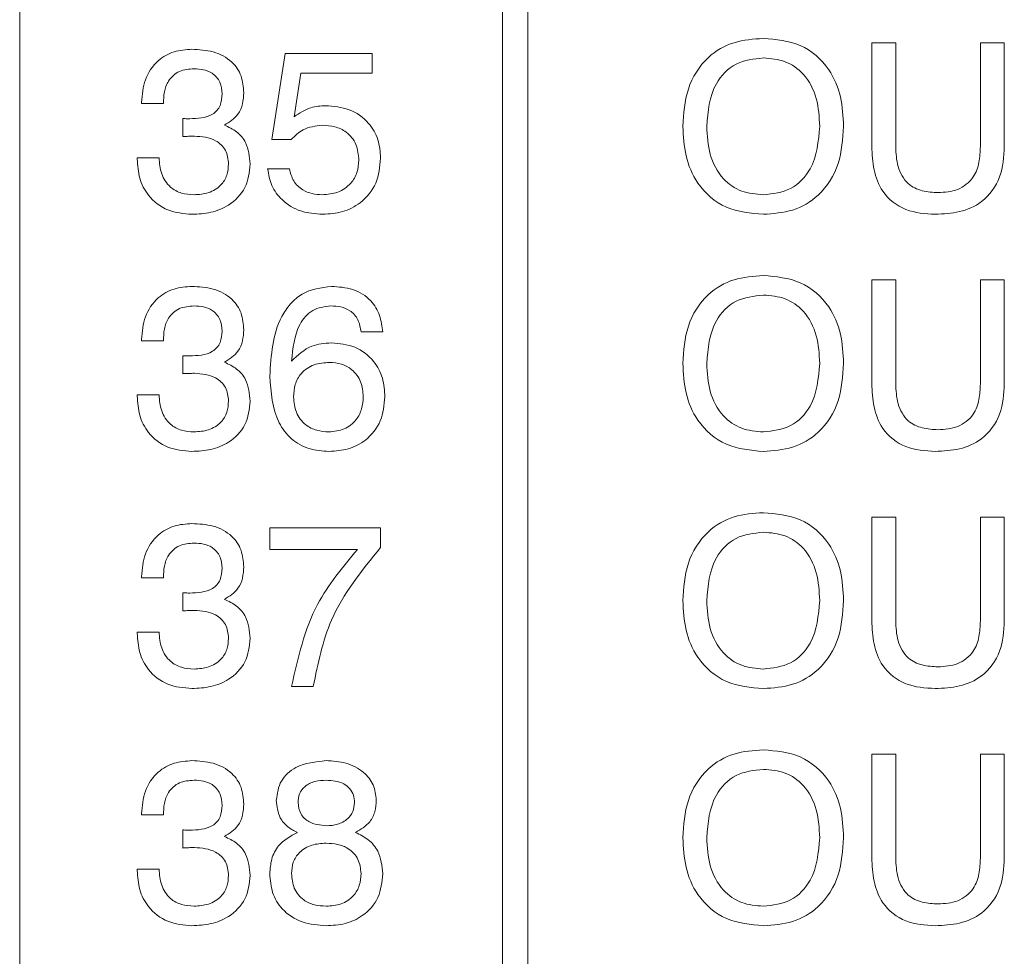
# Model space of a CAD drawing. Header units: millimetres. Extents: x 22 to 278, y 61 to 167.
# Tile 28 of 148: x 106.56 to 112.37, y 107.07 to 112.6. Entities that reach past the tile are written whole.
import ezdxf

# ---------------------------------------------------------------- set-up
doc = ezdxf.new("R2010")
doc.units = ezdxf.units.MM
doc.layers.get('0').update_dxf_attribs({"lineweight": 15})

msp = doc.modelspace()

# ---------------------------------------------------------------- linework, layer by layer
for p, q in [((106.5564, 129.6611), (106.5564, 98.3111)), ((109.4064, 98.3111), (109.4064, 129.6611)), ((109.5564, 129.6611), (109.5564, 98.3111)), ((111.5858, 112.4611), (111.7269, 112.4611)), ((111.5858, 111.8491), (111.5858, 112.4611)), ((111.7269, 112.4611), (111.7269, 111.8477)), ((112.2269, 112.4611), (112.3679, 112.4611)), ((112.2269, 111.8477), (112.2269, 112.4611)), ((112.3679, 112.4611), (112.3679, 111.8491)), ((108.0455, 111.889), (108.1238, 112.397)), ((108.1238, 112.397), (108.6366, 112.397)), ((108.6366, 112.397), (108.6366, 112.2816)), ((108.2161, 112.2816), (108.1773, 112.0246)), ((108.6366, 112.2816), (108.2161, 112.2816)), ((107.2762, 112.1021), (107.2762, 112.1089)), ((107.4044, 112.1021), (107.2762, 112.1021)), ((107.519, 111.9068), (107.5196, 112.0136)), ((107.5236, 111.9074), (107.519, 111.9068)), ((108.1588, 111.889), (108.0455, 111.889)), ((107.2506, 111.7816), (107.3788, 111.7816)), ((107.2506, 111.7746), (107.2506, 111.7816)), ((108.0198, 111.7167), (108.148, 111.7167)), ((111.5858, 111.0611), (111.7269, 111.0611)), ((111.5858, 110.4491), (111.5858, 111.0611)), ((111.7269, 111.0611), (111.7269, 110.4477)), ((112.2269, 111.0611), (112.3679, 111.0611)), ((112.2269, 110.4477), (112.2269, 111.0611)), ((112.3679, 111.0611), (112.3679, 110.4491)), ((108.6993, 110.7534), (108.5711, 110.7534)), ((107.2762, 110.7021), (107.2762, 110.7089)), ((107.4044, 110.7021), (107.2762, 110.7021)), ((107.519, 110.5068), (107.5196, 110.6136)), ((107.5236, 110.5074), (107.519, 110.5068)), ((107.2506, 110.3816), (107.3788, 110.3816)), ((107.2506, 110.3746), (107.2506, 110.3816)), ((111.5858, 109.6611), (111.7269, 109.6611)), ((111.5858, 109.0491), (111.5858, 109.6611)), ((111.7269, 109.6611), (111.7269, 109.0477)), ((112.2269, 109.6611), (112.3679, 109.6611)), ((112.2269, 109.0477), (112.2269, 109.6611)), ((112.3679, 109.6611), (112.3679, 109.0491)), ((108.0326, 109.597), (108.6865, 109.597)), ((108.0326, 109.4688), (108.0326, 109.597)), ((108.6865, 109.597), (108.6865, 109.4804)), ((108.5497, 109.4688), (108.0326, 109.4688)), ((107.2762, 109.3021), (107.2762, 109.3089)), ((107.4044, 109.3021), (107.2762, 109.3021)), ((107.519, 109.1068), (107.5196, 109.2136)), ((107.5236, 109.1074), (107.519, 109.1068)), ((107.2506, 108.9816), (107.3788, 108.9816)), ((107.2506, 108.9746), (107.2506, 108.9816)), ((108.2891, 108.6611), (108.1608, 108.6611)), ((111.5858, 108.2611), (111.7269, 108.2611)), ((111.5858, 107.6491), (111.5858, 108.2611)), ((111.7269, 108.2611), (111.7269, 107.6477)), ((112.2269, 108.2611), (112.3679, 108.2611)), ((112.2269, 107.6477), (112.2269, 108.2611)), ((112.3679, 108.2611), (112.3679, 107.6491)), ((107.2762, 107.9021), (107.2762, 107.9089)), ((107.4044, 107.9021), (107.2762, 107.9021)), ((107.519, 107.7068), (107.5196, 107.8136)), ((107.5236, 107.7074), (107.519, 107.7068)), ((107.2506, 107.5816), (107.3788, 107.5816)), ((107.2506, 107.5746), (107.2506, 107.5816))]:
    msp.add_line(p, q)
for points, knots in [([(110.4705, 111.9675), (110.4752, 112.0423), (110.4848, 112.1914), (110.5988, 112.3758), (110.7697, 112.4748), (110.887, 112.4827), (110.9458, 112.4867)], [0, 0, 0, 0, 0.280656, 0.559563, 0.779404, 1, 1, 1, 1]), ([(110.9458, 112.4867), (111.0209, 112.4802), (111.1708, 112.4671), (111.336, 112.3223), (111.4102, 112.143), (111.4162, 112.0261), (111.4192, 111.9675)], [0, 0, 0, 0, 0.2799495, 0.5584674, 0.7789101, 1, 1, 1, 1]), ([(107.2762, 112.1089), (107.2797, 112.1547), (107.2865, 112.246), (107.3612, 112.3553), (107.4654, 112.415), (107.5372, 112.4201), (107.5731, 112.4226)], [0, 0, 0, 0, 0.280391, 0.559399, 0.779365, 1, 1, 1, 1]), ([(107.5731, 112.4226), (107.6154, 112.4204), (107.6997, 112.416), (107.8079, 112.3598), (107.8712, 112.2665), (107.8763, 112.2), (107.8788, 112.1666)], [0, 0, 0, 0, 0.280903, 0.56016, 0.779706, 1, 1, 1, 1]), ([(110.9458, 112.3713), (110.8899, 112.3653), (110.7782, 112.3534), (110.6307, 112.1999), (110.6188, 112.0557), (110.6115, 111.9675)], [0, 0, 0, 0, 0.280387, 0.559941, 1, 1, 1, 1]), ([(111.2782, 111.9675), (111.2752, 112.0229), (111.2692, 112.1333), (111.1973, 112.2754), (111.0768, 112.3607), (110.9895, 112.3678), (110.9458, 112.3713)], [0, 0, 0, 0, 0.28094, 0.560286, 0.779784, 1, 1, 1, 1]), ([(107.5853, 112.3072), (107.5558, 112.3051), (107.497, 112.3007), (107.432, 112.2429), (107.4074, 112.1709), (107.4054, 112.125), (107.4044, 112.1021)], [0, 0, 0, 0, 0.280224, 0.558001, 0.778617, 1, 1, 1, 1]), ([(107.7506, 112.1588), (107.7487, 112.1826), (107.7449, 112.2302), (107.6985, 112.2828), (107.641, 112.3046), (107.6039, 112.3063), (107.5853, 112.3072)], [0, 0, 0, 0, 0.279973, 0.558282, 0.778793, 1, 1, 1, 1]), ([(107.8788, 112.1666), (107.8775, 112.1445), (107.8749, 112.1003), (107.8437, 112.0246), (107.7945, 111.9936), (107.7646, 111.9747)], [0, 0, 0, 0, 0.281418, 0.562234, 1, 1, 1, 1]), ([(107.5597, 112.0124), (107.5827, 112.0131), (107.6288, 112.0144), (107.6859, 112.0305), (107.7222, 112.0601), (107.7466, 112.1004), (107.749, 112.1355), (107.7506, 112.1588)], [0, 0, 0, 0, 0.250796, 0.500532, 0.62557, 0.750579, 1, 1, 1, 1]), ([(108.1773, 112.0246), (108.2086, 112.0459), (108.2646, 112.0839), (108.3319, 112.0876), (108.3616, 112.0893)], [0, 0, 0, 0, 0.558768, 1, 1, 1, 1]), ([(108.3616, 112.0893), (108.4091, 112.0856), (108.5041, 112.0781), (108.6162, 111.9987), (108.6785, 111.8908), (108.6838, 111.8163), (108.6865, 111.779)], [0, 0, 0, 0, 0.280328, 0.559443, 0.779442, 1, 1, 1, 1]), ([(107.5196, 112.0136), (107.5271, 112.0132), (107.5404, 112.0124), (107.5538, 112.0124), (107.5597, 112.0124)], [0, 0, 0, 0, 0.5599977, 1, 1, 1, 1]), ([(107.7646, 111.9747), (107.7899, 111.9632), (107.8403, 111.9403), (107.9055, 111.8608), (107.9128, 111.7891), (107.9173, 111.7453)], [0, 0, 0, 0, 0.280899, 0.561106, 1, 1, 1, 1]), ([(108.3429, 111.9739), (108.303, 111.9694), (108.2316, 111.9614), (108.1811, 111.9111), (108.1588, 111.889)], [0, 0, 0, 0, 0.559183, 1, 1, 1, 1]), ([(108.5583, 111.7684), (108.5555, 111.8001), (108.5501, 111.8633), (108.4918, 111.9349), (108.4171, 111.9695), (108.3677, 111.9724), (108.3429, 111.9739)], [0, 0, 0, 0, 0.280047, 0.558892, 0.779158, 1, 1, 1, 1]), ([(110.9458, 111.4483), (110.8706, 111.4548), (110.7206, 111.468), (110.5545, 111.6123), (110.4798, 111.7917), (110.4736, 111.9088), (110.4705, 111.9675)], [0, 0, 0, 0, 0.2799747, 0.5585368, 0.7789397, 1, 1, 1, 1]), ([(110.6115, 111.9675), (110.6145, 111.912), (110.6206, 111.8013), (110.6935, 111.6593), (110.8145, 111.5741), (110.902, 111.5671), (110.9458, 111.5636)], [0, 0, 0, 0, 0.280915, 0.560221, 0.779754, 1, 1, 1, 1]), ([(111.4192, 111.9675), (111.4145, 111.8928), (111.4051, 111.744), (111.2918, 111.5597), (111.1216, 111.4604), (111.0045, 111.4523), (110.9458, 111.4483)], [0, 0, 0, 0, 0.280679, 0.559635, 0.779405, 1, 1, 1, 1]), ([(110.9458, 111.5636), (111.0016, 111.5697), (111.113, 111.5819), (111.259, 111.7359), (111.2709, 111.8796), (111.2782, 111.9675)], [0, 0, 0, 0, 0.280273, 0.559939, 1, 1, 1, 1]), ([(107.5877, 111.9098), (107.5758, 111.9095), (107.5544, 111.909), (107.533, 111.9079), (107.5236, 111.9074)], [0, 0, 0, 0, 0.559986, 1, 1, 1, 1]), ([(107.7891, 111.7461), (107.7861, 111.7739), (107.7802, 111.8293), (107.7028, 111.9012), (107.6314, 111.9065), (107.5877, 111.9098)], [0, 0, 0, 0, 0.280253, 0.559686, 1, 1, 1, 1]), ([(111.9602, 111.4483), (111.901, 111.4519), (111.7832, 111.4591), (111.6456, 111.5666), (111.5922, 111.7109), (111.588, 111.803), (111.5858, 111.8491)], [0, 0, 0, 0, 0.280565, 0.558332, 0.778736, 1, 1, 1, 1]), ([(111.7269, 111.8477), (111.7286, 111.8081), (111.732, 111.7293), (111.7874, 111.6263), (111.8831, 111.5813), (111.9452, 111.5781), (111.9763, 111.5765)], [0, 0, 0, 0, 0.281156, 0.559289, 0.779022, 1, 1, 1, 1]), ([(112.3679, 111.8491), (112.3642, 111.7876), (112.357, 111.6652), (112.252, 111.5184), (112.1041, 111.4554), (112.0083, 111.4506), (111.9602, 111.4483)], [0, 0, 0, 0, 0.28063, 0.558736, 0.77891, 1, 1, 1, 1]), ([(111.9763, 111.5765), (112.0162, 111.5788), (112.0957, 111.5835), (112.1882, 111.6568), (112.2227, 111.7546), (112.2255, 111.8166), (112.2269, 111.8477)], [0, 0, 0, 0, 0.280597, 0.558183, 0.778693, 1, 1, 1, 1]), ([(107.5729, 111.4483), (107.5242, 111.4524), (107.4271, 111.4607), (107.3153, 111.5473), (107.2577, 111.6603), (107.253, 111.7364), (107.2506, 111.7746)], [0, 0, 0, 0, 0.280115, 0.559017, 0.779197, 1, 1, 1, 1]), ([(107.3788, 111.7816), (107.3815, 111.7498), (107.387, 111.6864), (107.4365, 111.6082), (107.5105, 111.5684), (107.5605, 111.5652), (107.5855, 111.5636)], [0, 0, 0, 0, 0.280691, 0.559402, 0.779276, 1, 1, 1, 1]), ([(108.3415, 111.5636), (108.3731, 111.5661), (108.436, 111.571), (108.5104, 111.6233), (108.5528, 111.6942), (108.5565, 111.7436), (108.5583, 111.7684)], [0, 0, 0, 0, 0.28028, 0.559528, 0.779473, 1, 1, 1, 1]), ([(108.6865, 111.779), (108.6817, 111.7287), (108.6721, 111.6282), (108.5793, 111.5154), (108.4629, 111.456), (108.3841, 111.4508), (108.3447, 111.4483)], [0, 0, 0, 0, 0.279853, 0.558986, 0.77924, 1, 1, 1, 1]), ([(107.9173, 111.7453), (107.9118, 111.697), (107.901, 111.6005), (107.801, 111.5006), (107.6859, 111.4542), (107.6106, 111.4502), (107.5729, 111.4483)], [0, 0, 0, 0, 0.279361, 0.558332, 0.778914, 1, 1, 1, 1]), ([(107.5855, 111.5636), (107.6145, 111.5655), (107.6724, 111.5692), (107.744, 111.6125), (107.7842, 111.6778), (107.7874, 111.7233), (107.7891, 111.7461)], [0, 0, 0, 0, 0.280656, 0.559744, 0.779511, 1, 1, 1, 1]), ([(108.3447, 111.4483), (108.301, 111.4514), (108.2136, 111.4578), (108.1066, 111.5229), (108.0377, 111.6148), (108.0258, 111.6827), (108.0198, 111.7167)], [0, 0, 0, 0, 0.280338, 0.559784, 0.779725, 1, 1, 1, 1]), ([(108.148, 111.7167), (108.1545, 111.6919), (108.1673, 111.6425), (108.2208, 111.5918), (108.2818, 111.5671), (108.3216, 111.5648), (108.3415, 111.5636)], [0, 0, 0, 0, 0.279683, 0.558942, 0.779277, 1, 1, 1, 1]), ([(110.4705, 110.5675), (110.4752, 110.6423), (110.4848, 110.7914), (110.5988, 110.9758), (110.7697, 111.0748), (110.887, 111.0827), (110.9458, 111.0867)], [0, 0, 0, 0, 0.280656, 0.559563, 0.779404, 1, 1, 1, 1]), ([(110.9458, 111.0867), (111.0209, 111.0802), (111.1708, 111.0671), (111.336, 110.9223), (111.4102, 110.743), (111.4162, 110.6261), (111.4192, 110.5675)], [0, 0, 0, 0, 0.2799495, 0.5584674, 0.7789101, 1, 1, 1, 1]), ([(107.2762, 110.7089), (107.2797, 110.7547), (107.2865, 110.846), (107.3612, 110.9553), (107.4654, 111.015), (107.5372, 111.0201), (107.5731, 111.0226)], [0, 0, 0, 0, 0.280391, 0.559399, 0.779365, 1, 1, 1, 1]), ([(107.5731, 111.0226), (107.6154, 111.0204), (107.6997, 111.016), (107.8079, 110.9598), (107.8712, 110.8665), (107.8763, 110.8), (107.8788, 110.7666)], [0, 0, 0, 0, 0.280903, 0.56016, 0.779706, 1, 1, 1, 1]), ([(108.0326, 110.4928), (108.0402, 110.6162), (108.0498, 110.7708), (108.1518, 110.9212), (108.244, 111.0028), (108.3358, 111.0147), (108.3968, 111.0226)], [0, 0, 0, 0, 0.4994655, 0.6253099, 0.7509944, 1, 1, 1, 1]), ([(108.3968, 111.0226), (108.4395, 111.0199), (108.5245, 111.0146), (108.6293, 110.9492), (108.6863, 110.8529), (108.695, 110.7866), (108.6993, 110.7534)], [0, 0, 0, 0, 0.28051, 0.559389, 0.779359, 1, 1, 1, 1]), ([(110.9458, 110.9713), (110.8899, 110.9653), (110.7782, 110.9534), (110.6307, 110.7999), (110.6188, 110.6557), (110.6115, 110.5675)], [0, 0, 0, 0, 0.280387, 0.559941, 1, 1, 1, 1]), ([(111.2782, 110.5675), (111.2752, 110.6229), (111.2692, 110.7333), (111.1973, 110.8754), (111.0768, 110.9607), (110.9895, 110.9678), (110.9458, 110.9713)], [0, 0, 0, 0, 0.28094, 0.560286, 0.779784, 1, 1, 1, 1]), ([(107.5853, 110.9072), (107.5558, 110.9051), (107.497, 110.9007), (107.432, 110.8429), (107.4074, 110.7709), (107.4054, 110.725), (107.4044, 110.7021)], [0, 0, 0, 0, 0.280224, 0.558001, 0.778617, 1, 1, 1, 1]), ([(107.7506, 110.7588), (107.7487, 110.7826), (107.7449, 110.8302), (107.6985, 110.8828), (107.641, 110.9046), (107.6039, 110.9063), (107.5853, 110.9072)], [0, 0, 0, 0, 0.279973, 0.558282, 0.778793, 1, 1, 1, 1]), ([(108.3936, 110.9072), (108.3557, 110.9028), (108.2986, 110.8963), (108.2407, 110.8464), (108.1778, 110.7528), (108.1684, 110.6576), (108.1608, 110.5815)], [0, 0, 0, 0, 0.2489413, 0.3744101, 0.5000296, 1, 1, 1, 1]), ([(108.5711, 110.7534), (108.5671, 110.7779), (108.5592, 110.8268), (108.5114, 110.8809), (108.4516, 110.9045), (108.413, 110.9063), (108.3936, 110.9072)], [0, 0, 0, 0, 0.280259, 0.558792, 0.779085, 1, 1, 1, 1]), ([(107.5597, 110.6124), (107.5827, 110.6131), (107.6288, 110.6144), (107.6859, 110.6305), (107.7222, 110.6601), (107.7466, 110.7004), (107.749, 110.7355), (107.7506, 110.7588)], [0, 0, 0, 0, 0.250796, 0.500532, 0.62557, 0.750579, 1, 1, 1, 1]), ([(107.8788, 110.7666), (107.8775, 110.7445), (107.8749, 110.7003), (107.8437, 110.6246), (107.7945, 110.5936), (107.7646, 110.5747)], [0, 0, 0, 0, 0.281418, 0.562234, 1, 1, 1, 1]), ([(108.1608, 110.5815), (108.1982, 110.6166), (108.2651, 110.6794), (108.3558, 110.6862), (108.3958, 110.6893)], [0, 0, 0, 0, 0.558415, 1, 1, 1, 1]), ([(108.3958, 110.6893), (108.4433, 110.685), (108.5382, 110.6765), (108.6464, 110.5915), (108.7047, 110.4824), (108.7097, 110.408), (108.7121, 110.3708)], [0, 0, 0, 0, 0.279991, 0.559145, 0.779291, 1, 1, 1, 1]), ([(107.5196, 110.6136), (107.5271, 110.6132), (107.5404, 110.6124), (107.5538, 110.6124), (107.5597, 110.6124)], [0, 0, 0, 0, 0.559998, 1, 1, 1, 1]), ([(107.7646, 110.5747), (107.7899, 110.5632), (107.8403, 110.5403), (107.9055, 110.4608), (107.9128, 110.3891), (107.9173, 110.3453)], [0, 0, 0, 0, 0.280899, 0.561106, 1, 1, 1, 1]), ([(108.3858, 110.5739), (108.3545, 110.5717), (108.2919, 110.5673), (108.2165, 110.5163), (108.1775, 110.4439), (108.1743, 110.3948), (108.1727, 110.3702)], [0, 0, 0, 0, 0.280506, 0.559256, 0.779276, 1, 1, 1, 1]), ([(108.5839, 110.3714), (108.5815, 110.4014), (108.5766, 110.4613), (108.5249, 110.5311), (108.4563, 110.5689), (108.4093, 110.5722), (108.3858, 110.5739)], [0, 0, 0, 0, 0.280269, 0.559276, 0.779344, 1, 1, 1, 1]), ([(110.9458, 110.0483), (110.8706, 110.0548), (110.7206, 110.068), (110.5545, 110.2123), (110.4798, 110.3917), (110.4736, 110.5088), (110.4705, 110.5675)], [0, 0, 0, 0, 0.279975, 0.558537, 0.77894, 1, 1, 1, 1]), ([(110.6115, 110.5675), (110.6145, 110.512), (110.6206, 110.4013), (110.6935, 110.2593), (110.8145, 110.1741), (110.902, 110.1671), (110.9458, 110.1636)], [0, 0, 0, 0, 0.2809153, 0.5602205, 0.7797539, 1, 1, 1, 1]), ([(111.4192, 110.5675), (111.4145, 110.4928), (111.4051, 110.344), (111.2918, 110.1597), (111.1216, 110.0604), (111.0045, 110.0523), (110.9458, 110.0483)], [0, 0, 0, 0, 0.2806789, 0.5596353, 0.7794046, 1, 1, 1, 1]), ([(110.9458, 110.1636), (111.0016, 110.1697), (111.113, 110.1819), (111.259, 110.3359), (111.2709, 110.4796), (111.2782, 110.5675)], [0, 0, 0, 0, 0.280273, 0.559939, 1, 1, 1, 1]), ([(107.5877, 110.5098), (107.5758, 110.5095), (107.5544, 110.509), (107.533, 110.5079), (107.5236, 110.5074)], [0, 0, 0, 0, 0.559986, 1, 1, 1, 1]), ([(107.7891, 110.3461), (107.7861, 110.3739), (107.7802, 110.4293), (107.7028, 110.5012), (107.6314, 110.5065), (107.5877, 110.5098)], [0, 0, 0, 0, 0.280253, 0.559686, 1, 1, 1, 1]), ([(108.383, 110.0483), (108.3429, 110.051), (108.2627, 110.0564), (108.1547, 110.1169), (108.0485, 110.26), (108.0392, 110.3968), (108.0326, 110.4928)], [0, 0, 0, 0, 0.187308, 0.373997, 0.560972, 1, 1, 1, 1]), ([(111.9602, 110.0483), (111.901, 110.0519), (111.7832, 110.0591), (111.6456, 110.1666), (111.5922, 110.3109), (111.588, 110.403), (111.5858, 110.4491)], [0, 0, 0, 0, 0.280565, 0.558332, 0.778736, 1, 1, 1, 1]), ([(111.7269, 110.4477), (111.7286, 110.4081), (111.732, 110.3293), (111.7874, 110.2263), (111.8831, 110.1813), (111.9452, 110.1781), (111.9763, 110.1765)], [0, 0, 0, 0, 0.281156, 0.559289, 0.779022, 1, 1, 1, 1]), ([(112.3679, 110.4491), (112.3642, 110.3876), (112.357, 110.2652), (112.252, 110.1184), (112.1041, 110.0554), (112.0083, 110.0506), (111.9602, 110.0483)], [0, 0, 0, 0, 0.28063, 0.558736, 0.77891, 1, 1, 1, 1]), ([(111.9763, 110.1765), (112.0162, 110.1788), (112.0957, 110.1835), (112.1882, 110.2568), (112.2227, 110.3546), (112.2255, 110.4166), (112.2269, 110.4477)], [0, 0, 0, 0, 0.280597, 0.558183, 0.778693, 1, 1, 1, 1]), ([(107.5729, 110.0483), (107.5242, 110.0524), (107.4271, 110.0607), (107.3153, 110.1473), (107.2577, 110.2603), (107.253, 110.3364), (107.2506, 110.3746)], [0, 0, 0, 0, 0.280115, 0.559017, 0.779197, 1, 1, 1, 1]), ([(107.3788, 110.3816), (107.3815, 110.3498), (107.387, 110.2864), (107.4365, 110.2082), (107.5105, 110.1684), (107.5605, 110.1652), (107.5855, 110.1636)], [0, 0, 0, 0, 0.2806915, 0.5594019, 0.7792757, 1, 1, 1, 1]), ([(108.1727, 110.3702), (108.1753, 110.339), (108.1805, 110.2767), (108.236, 110.2051), (108.3084, 110.1683), (108.3572, 110.1652), (108.3816, 110.1636)], [0, 0, 0, 0, 0.280146, 0.559018, 0.779227, 1, 1, 1, 1]), ([(108.3816, 110.1636), (108.4123, 110.1664), (108.4737, 110.172), (108.5428, 110.2283), (108.5794, 110.2993), (108.5824, 110.3473), (108.5839, 110.3714)], [0, 0, 0, 0, 0.279951, 0.559038, 0.779239, 1, 1, 1, 1]), ([(108.7121, 110.3708), (108.7076, 110.322), (108.6986, 110.2246), (108.6097, 110.1148), (108.4975, 110.0559), (108.4212, 110.0508), (108.383, 110.0483)], [0, 0, 0, 0, 0.279903, 0.559103, 0.779286, 1, 1, 1, 1]), ([(107.9173, 110.3453), (107.9118, 110.297), (107.901, 110.2005), (107.801, 110.1006), (107.6859, 110.0542), (107.6106, 110.0502), (107.5729, 110.0483)], [0, 0, 0, 0, 0.279361, 0.558332, 0.778914, 1, 1, 1, 1]), ([(107.5855, 110.1636), (107.6145, 110.1655), (107.6724, 110.1692), (107.744, 110.2125), (107.7842, 110.2778), (107.7874, 110.3233), (107.7891, 110.3461)], [0, 0, 0, 0, 0.280656, 0.559744, 0.779511, 1, 1, 1, 1]), ([(110.4705, 109.1675), (110.4752, 109.2423), (110.4848, 109.3914), (110.5988, 109.5758), (110.7697, 109.6748), (110.887, 109.6827), (110.9458, 109.6867)], [0, 0, 0, 0, 0.280656, 0.559563, 0.779404, 1, 1, 1, 1]), ([(110.9458, 109.6867), (111.0209, 109.6802), (111.1708, 109.6671), (111.336, 109.5223), (111.4102, 109.343), (111.4162, 109.2261), (111.4192, 109.1675)], [0, 0, 0, 0, 0.279949, 0.558467, 0.77891, 1, 1, 1, 1]), ([(107.2762, 109.3089), (107.2797, 109.3547), (107.2865, 109.446), (107.3612, 109.5553), (107.4654, 109.615), (107.5372, 109.6201), (107.5731, 109.6226)], [0, 0, 0, 0, 0.2803906, 0.559399, 0.7793652, 1, 1, 1, 1]), ([(107.5731, 109.6226), (107.6154, 109.6204), (107.6997, 109.616), (107.8079, 109.5598), (107.8712, 109.4665), (107.8763, 109.4), (107.8788, 109.3666)], [0, 0, 0, 0, 0.280903, 0.56016, 0.779706, 1, 1, 1, 1]), ([(110.9458, 109.5713), (110.8899, 109.5653), (110.7782, 109.5534), (110.6307, 109.3999), (110.6188, 109.2557), (110.6115, 109.1675)], [0, 0, 0, 0, 0.280387, 0.559941, 1, 1, 1, 1]), ([(111.2782, 109.1675), (111.2752, 109.2229), (111.2692, 109.3333), (111.1973, 109.4754), (111.0768, 109.5607), (110.9895, 109.5678), (110.9458, 109.5713)], [0, 0, 0, 0, 0.28094, 0.560286, 0.779784, 1, 1, 1, 1]), ([(107.5853, 109.5072), (107.5558, 109.5051), (107.497, 109.5007), (107.432, 109.4429), (107.4074, 109.3709), (107.4054, 109.325), (107.4044, 109.3021)], [0, 0, 0, 0, 0.280224, 0.558001, 0.778617, 1, 1, 1, 1]), ([(107.7506, 109.3588), (107.7487, 109.3826), (107.7449, 109.4302), (107.6985, 109.4828), (107.641, 109.5046), (107.6039, 109.5063), (107.5853, 109.5072)], [0, 0, 0, 0, 0.279973, 0.558282, 0.778793, 1, 1, 1, 1]), ([(108.1608, 108.6611), (108.1987, 108.8291), (108.2665, 109.1296), (108.4631, 109.365), (108.5497, 109.4688)], [0, 0, 0, 0, 0.559313, 1, 1, 1, 1]), ([(108.6865, 109.4804), (108.576, 109.3443), (108.3785, 109.1012), (108.3164, 108.7957), (108.2891, 108.6611)], [0, 0, 0, 0, 0.559551, 1, 1, 1, 1]), ([(107.5597, 109.2124), (107.5827, 109.2131), (107.6288, 109.2144), (107.6859, 109.2305), (107.7222, 109.2601), (107.7466, 109.3004), (107.749, 109.3355), (107.7506, 109.3588)], [0, 0, 0, 0, 0.250796, 0.500532, 0.62557, 0.750579, 1, 1, 1, 1]), ([(107.8788, 109.3666), (107.8775, 109.3445), (107.8749, 109.3003), (107.8437, 109.2246), (107.7945, 109.1936), (107.7646, 109.1747)], [0, 0, 0, 0, 0.281418, 0.562234, 1, 1, 1, 1]), ([(107.5196, 109.2136), (107.5271, 109.2132), (107.5404, 109.2124), (107.5538, 109.2124), (107.5597, 109.2124)], [0, 0, 0, 0, 0.5599977, 1, 1, 1, 1]), ([(107.7646, 109.1747), (107.7899, 109.1632), (107.8403, 109.1403), (107.9055, 109.0608), (107.9128, 108.9891), (107.9173, 108.9453)], [0, 0, 0, 0, 0.280899, 0.561106, 1, 1, 1, 1]), ([(110.9458, 108.6483), (110.8706, 108.6548), (110.7206, 108.668), (110.5545, 108.8123), (110.4798, 108.9917), (110.4736, 109.1088), (110.4705, 109.1675)], [0, 0, 0, 0, 0.2799747, 0.5585368, 0.7789397, 1, 1, 1, 1]), ([(110.6115, 109.1675), (110.6145, 109.112), (110.6206, 109.0013), (110.6935, 108.8593), (110.8145, 108.7741), (110.902, 108.7671), (110.9458, 108.7636)], [0, 0, 0, 0, 0.280915, 0.560221, 0.779754, 1, 1, 1, 1]), ([(111.4192, 109.1675), (111.4145, 109.0928), (111.4051, 108.944), (111.2918, 108.7597), (111.1216, 108.6604), (111.0045, 108.6523), (110.9458, 108.6483)], [0, 0, 0, 0, 0.2806789, 0.5596353, 0.7794046, 1, 1, 1, 1]), ([(110.9458, 108.7636), (111.0016, 108.7697), (111.113, 108.7819), (111.259, 108.9359), (111.2709, 109.0796), (111.2782, 109.1675)], [0, 0, 0, 0, 0.280273, 0.559939, 1, 1, 1, 1]), ([(107.5877, 109.1098), (107.5758, 109.1095), (107.5544, 109.109), (107.533, 109.1079), (107.5236, 109.1074)], [0, 0, 0, 0, 0.559986, 1, 1, 1, 1]), ([(107.7891, 108.9461), (107.7861, 108.9739), (107.7802, 109.0293), (107.7028, 109.1012), (107.6314, 109.1065), (107.5877, 109.1098)], [0, 0, 0, 0, 0.280253, 0.559686, 1, 1, 1, 1]), ([(111.9602, 108.6483), (111.901, 108.6519), (111.7832, 108.6591), (111.6456, 108.7666), (111.5922, 108.9109), (111.588, 109.003), (111.5858, 109.0491)], [0, 0, 0, 0, 0.280565, 0.558332, 0.778736, 1, 1, 1, 1]), ([(111.7269, 109.0477), (111.7286, 109.0081), (111.732, 108.9293), (111.7874, 108.8263), (111.8831, 108.7813), (111.9452, 108.7781), (111.9763, 108.7765)], [0, 0, 0, 0, 0.2811563, 0.5592891, 0.7790219, 1, 1, 1, 1]), ([(112.3679, 109.0491), (112.3642, 108.9876), (112.357, 108.8652), (112.252, 108.7184), (112.1041, 108.6554), (112.0083, 108.6506), (111.9602, 108.6483)], [0, 0, 0, 0, 0.28063, 0.558736, 0.77891, 1, 1, 1, 1]), ([(111.9763, 108.7765), (112.0162, 108.7788), (112.0957, 108.7835), (112.1882, 108.8568), (112.2227, 108.9546), (112.2255, 109.0166), (112.2269, 109.0477)], [0, 0, 0, 0, 0.280597, 0.558183, 0.778693, 1, 1, 1, 1]), ([(107.5729, 108.6483), (107.5242, 108.6524), (107.4271, 108.6607), (107.3153, 108.7473), (107.2577, 108.8603), (107.253, 108.9364), (107.2506, 108.9746)], [0, 0, 0, 0, 0.280115, 0.559017, 0.779197, 1, 1, 1, 1]), ([(107.3788, 108.9816), (107.3815, 108.9498), (107.387, 108.8864), (107.4365, 108.8082), (107.5105, 108.7684), (107.5605, 108.7652), (107.5855, 108.7636)], [0, 0, 0, 0, 0.2806915, 0.5594019, 0.7792757, 1, 1, 1, 1]), ([(107.9173, 108.9453), (107.9118, 108.897), (107.901, 108.8005), (107.801, 108.7006), (107.6859, 108.6542), (107.6106, 108.6502), (107.5729, 108.6483)], [0, 0, 0, 0, 0.279361, 0.558332, 0.778914, 1, 1, 1, 1]), ([(107.5855, 108.7636), (107.6145, 108.7655), (107.6724, 108.7692), (107.744, 108.8125), (107.7842, 108.8778), (107.7874, 108.9233), (107.7891, 108.9461)], [0, 0, 0, 0, 0.280656, 0.559744, 0.779511, 1, 1, 1, 1]), ([(110.4705, 107.7675), (110.4752, 107.8423), (110.4848, 107.9914), (110.5988, 108.1758), (110.7697, 108.2748), (110.887, 108.2827), (110.9458, 108.2867)], [0, 0, 0, 0, 0.280656, 0.559563, 0.779404, 1, 1, 1, 1]), ([(110.9458, 108.2867), (111.0209, 108.2802), (111.1708, 108.2671), (111.336, 108.1223), (111.4102, 107.943), (111.4162, 107.8261), (111.4192, 107.7675)], [0, 0, 0, 0, 0.279949, 0.558467, 0.77891, 1, 1, 1, 1]), ([(107.2762, 107.9089), (107.2797, 107.9547), (107.2865, 108.046), (107.3612, 108.1553), (107.4654, 108.215), (107.5372, 108.2201), (107.5731, 108.2226)], [0, 0, 0, 0, 0.2803906, 0.559399, 0.7793652, 1, 1, 1, 1]), ([(107.5731, 108.2226), (107.6154, 108.2204), (107.6997, 108.216), (107.8079, 108.1598), (107.8712, 108.0665), (107.8763, 108), (107.8788, 107.9666)], [0, 0, 0, 0, 0.280903, 0.56016, 0.779706, 1, 1, 1, 1]), ([(108.0711, 107.989), (108.0767, 108.0285), (108.0881, 108.1077), (108.2015, 108.2064), (108.303, 108.2165), (108.365, 108.2226)], [0, 0, 0, 0, 0.27964, 0.559965, 1, 1, 1, 1]), ([(108.365, 108.2226), (108.4046, 108.2202), (108.4836, 108.2154), (108.5835, 108.1636), (108.6507, 108.0826), (108.6575, 108.0202), (108.6608, 107.989)], [0, 0, 0, 0, 0.280879, 0.560627, 0.780313, 1, 1, 1, 1]), ([(110.9458, 108.1713), (110.8899, 108.1653), (110.7782, 108.1534), (110.6307, 107.9999), (110.6188, 107.8557), (110.6115, 107.7675)], [0, 0, 0, 0, 0.280387, 0.559941, 1, 1, 1, 1]), ([(111.2782, 107.7675), (111.2752, 107.8229), (111.2692, 107.9333), (111.1973, 108.0754), (111.0768, 108.1607), (110.9895, 108.1678), (110.9458, 108.1713)], [0, 0, 0, 0, 0.28094, 0.560286, 0.779784, 1, 1, 1, 1]), ([(107.5853, 108.1072), (107.5558, 108.1051), (107.497, 108.1007), (107.432, 108.0429), (107.4074, 107.9709), (107.4054, 107.925), (107.4044, 107.9021)], [0, 0, 0, 0, 0.280224, 0.558001, 0.778617, 1, 1, 1, 1]), ([(107.7506, 107.9588), (107.7487, 107.9826), (107.7449, 108.0302), (107.6985, 108.0828), (107.641, 108.1046), (107.6039, 108.1063), (107.5853, 108.1072)], [0, 0, 0, 0, 0.279973, 0.558282, 0.778793, 1, 1, 1, 1]), ([(108.366, 108.1072), (108.3435, 108.106), (108.2986, 108.1036), (108.2404, 108.076), (108.2039, 108.0281), (108.2008, 107.9926), (108.1993, 107.9748)], [0, 0, 0, 0, 0.281051, 0.560499, 0.779909, 1, 1, 1, 1]), ([(108.5326, 107.9748), (108.5315, 107.9899), (108.5294, 108.0199), (108.5059, 108.0598), (108.4533, 108.1005), (108.402, 108.1045), (108.366, 108.1072)], [0, 0, 0, 0, 0.187232, 0.374021, 0.561158, 1, 1, 1, 1]), ([(108.1957, 107.7987), (108.1755, 107.8091), (108.1351, 107.8298), (108.0809, 107.894), (108.0748, 107.953), (108.0711, 107.989)], [0, 0, 0, 0, 0.281037, 0.561354, 1, 1, 1, 1]), ([(108.6608, 107.989), (108.6595, 107.9665), (108.6567, 107.9214), (108.6201, 107.8463), (108.569, 107.8168), (108.5378, 107.7987)], [0, 0, 0, 0, 0.281152, 0.561484, 1, 1, 1, 1]), ([(107.5597, 107.8124), (107.5827, 107.8131), (107.6288, 107.8144), (107.6859, 107.8305), (107.7222, 107.8601), (107.7466, 107.9004), (107.749, 107.9355), (107.7506, 107.9588)], [0, 0, 0, 0, 0.250796, 0.500532, 0.62557, 0.750579, 1, 1, 1, 1]), ([(107.8788, 107.9666), (107.8775, 107.9445), (107.8749, 107.9003), (107.8437, 107.8246), (107.7945, 107.7936), (107.7646, 107.7747)], [0, 0, 0, 0, 0.2814183, 0.5622336, 1, 1, 1, 1]), ([(108.1993, 107.9748), (108.2023, 107.9521), (108.2082, 107.9065), (108.2717, 107.8478), (108.3302, 107.8417), (108.366, 107.838)], [0, 0, 0, 0, 0.280025, 0.560304, 1, 1, 1, 1]), ([(108.366, 107.838), (108.3887, 107.8394), (108.434, 107.8422), (108.4908, 107.8734), (108.5276, 107.9211), (108.531, 107.9569), (108.5326, 107.9748)], [0, 0, 0, 0, 0.280791, 0.560312, 0.779949, 1, 1, 1, 1]), ([(107.5196, 107.8136), (107.5271, 107.8132), (107.5404, 107.8124), (107.5538, 107.8124), (107.5597, 107.8124)], [0, 0, 0, 0, 0.5599977, 1, 1, 1, 1]), ([(107.7646, 107.7747), (107.7899, 107.7632), (107.8403, 107.7403), (107.9055, 107.6608), (107.9128, 107.5891), (107.9173, 107.5453)], [0, 0, 0, 0, 0.280899, 0.561106, 1, 1, 1, 1]), ([(108.0326, 107.5545), (108.0346, 107.5839), (108.0385, 107.6424), (108.0867, 107.7402), (108.1544, 107.7766), (108.1957, 107.7987)], [0, 0, 0, 0, 0.281291, 0.561761, 1, 1, 1, 1]), ([(108.5378, 107.7987), (108.5643, 107.786), (108.6172, 107.7607), (108.6867, 107.677), (108.6945, 107.601), (108.6993, 107.5545)], [0, 0, 0, 0, 0.280919, 0.561169, 1, 1, 1, 1]), ([(110.9458, 107.2483), (110.8706, 107.2548), (110.7206, 107.268), (110.5545, 107.4123), (110.4798, 107.5917), (110.4736, 107.7088), (110.4705, 107.7675)], [0, 0, 0, 0, 0.279975, 0.558537, 0.77894, 1, 1, 1, 1]), ([(110.6115, 107.7675), (110.6145, 107.712), (110.6206, 107.6013), (110.6935, 107.4593), (110.8145, 107.3741), (110.902, 107.3671), (110.9458, 107.3636)], [0, 0, 0, 0, 0.280915, 0.560221, 0.779754, 1, 1, 1, 1]), ([(111.4192, 107.7675), (111.4145, 107.6928), (111.4051, 107.544), (111.2918, 107.3597), (111.1216, 107.2604), (111.0045, 107.2523), (110.9458, 107.2483)], [0, 0, 0, 0, 0.280679, 0.559635, 0.779405, 1, 1, 1, 1]), ([(110.9458, 107.3636), (111.0016, 107.3697), (111.113, 107.3819), (111.259, 107.5359), (111.2709, 107.6796), (111.2782, 107.7675)], [0, 0, 0, 0, 0.280273, 0.559939, 1, 1, 1, 1]), ([(107.5877, 107.7098), (107.5758, 107.7095), (107.5544, 107.709), (107.533, 107.7079), (107.5236, 107.7074)], [0, 0, 0, 0, 0.559986, 1, 1, 1, 1]), ([(107.7891, 107.5461), (107.7861, 107.5739), (107.7802, 107.6293), (107.7028, 107.7012), (107.6314, 107.7065), (107.5877, 107.7098)], [0, 0, 0, 0, 0.280253, 0.559686, 1, 1, 1, 1]), ([(108.3652, 107.7354), (108.3363, 107.7337), (108.2789, 107.7301), (108.2069, 107.6884), (108.1659, 107.624), (108.1625, 107.5786), (108.1608, 107.5559)], [0, 0, 0, 0, 0.280768, 0.559835, 0.779576, 1, 1, 1, 1]), ([(108.5711, 107.5559), (108.5681, 107.5851), (108.5621, 107.6432), (108.5027, 107.7042), (108.4332, 107.732), (108.3879, 107.7343), (108.3652, 107.7354)], [0, 0, 0, 0, 0.279546, 0.558276, 0.778819, 1, 1, 1, 1]), ([(111.9602, 107.2483), (111.901, 107.2519), (111.7832, 107.2591), (111.6456, 107.3666), (111.5922, 107.5109), (111.588, 107.603), (111.5858, 107.6491)], [0, 0, 0, 0, 0.280565, 0.558332, 0.778736, 1, 1, 1, 1]), ([(111.7269, 107.6477), (111.7286, 107.6081), (111.732, 107.5293), (111.7874, 107.4263), (111.8831, 107.3813), (111.9452, 107.3781), (111.9763, 107.3765)], [0, 0, 0, 0, 0.281156, 0.559289, 0.779022, 1, 1, 1, 1]), ([(112.3679, 107.6491), (112.3642, 107.5876), (112.357, 107.4652), (112.252, 107.3184), (112.1041, 107.2554), (112.0083, 107.2506), (111.9602, 107.2483)], [0, 0, 0, 0, 0.28063, 0.558736, 0.77891, 1, 1, 1, 1]), ([(111.9763, 107.3765), (112.0162, 107.3788), (112.0957, 107.3835), (112.1882, 107.4568), (112.2227, 107.5546), (112.2255, 107.6166), (112.2269, 107.6477)], [0, 0, 0, 0, 0.280597, 0.558183, 0.778693, 1, 1, 1, 1]), ([(107.5729, 107.2483), (107.5242, 107.2524), (107.4271, 107.2607), (107.3153, 107.3473), (107.2577, 107.4603), (107.253, 107.5364), (107.2506, 107.5746)], [0, 0, 0, 0, 0.280115, 0.559017, 0.779197, 1, 1, 1, 1]), ([(107.3788, 107.5816), (107.3815, 107.5498), (107.387, 107.4864), (107.4365, 107.4082), (107.5105, 107.3684), (107.5605, 107.3652), (107.5855, 107.3636)], [0, 0, 0, 0, 0.2806915, 0.5594019, 0.7792757, 1, 1, 1, 1]), ([(107.9173, 107.5453), (107.9118, 107.497), (107.901, 107.4005), (107.801, 107.3006), (107.6859, 107.2542), (107.6106, 107.2502), (107.5729, 107.2483)], [0, 0, 0, 0, 0.279361, 0.558332, 0.778914, 1, 1, 1, 1]), ([(107.5855, 107.3636), (107.6145, 107.3655), (107.6724, 107.3692), (107.744, 107.4125), (107.7842, 107.4778), (107.7874, 107.5233), (107.7891, 107.5461)], [0, 0, 0, 0, 0.280656, 0.559744, 0.779511, 1, 1, 1, 1]), ([(108.365, 107.2483), (108.3171, 107.2516), (108.2216, 107.2584), (108.1058, 107.3339), (108.0409, 107.4418), (108.0354, 107.5169), (108.0326, 107.5545)], [0, 0, 0, 0, 0.280486, 0.559574, 0.779479, 1, 1, 1, 1]), ([(108.1608, 107.5559), (108.1634, 107.526), (108.1685, 107.4663), (108.2246, 107.3996), (108.2951, 107.3675), (108.3418, 107.3649), (108.3652, 107.3636)], [0, 0, 0, 0, 0.279995, 0.558696, 0.778998, 1, 1, 1, 1]), ([(108.6993, 107.5545), (108.6946, 107.5064), (108.6851, 107.4101), (108.5915, 107.3054), (108.4778, 107.2545), (108.4026, 107.2503), (108.365, 107.2483)], [0, 0, 0, 0, 0.279707, 0.55861, 0.779038, 1, 1, 1, 1]), ([(108.3652, 107.3636), (108.3951, 107.3657), (108.4548, 107.3697), (108.5271, 107.4173), (108.5662, 107.4856), (108.5695, 107.5325), (108.5711, 107.5559)], [0, 0, 0, 0, 0.280468, 0.559562, 0.779464, 1, 1, 1, 1])]:
    msp.add_open_spline(points, degree=3, knots=knots)

doc.saveas('drawing.dxf')
